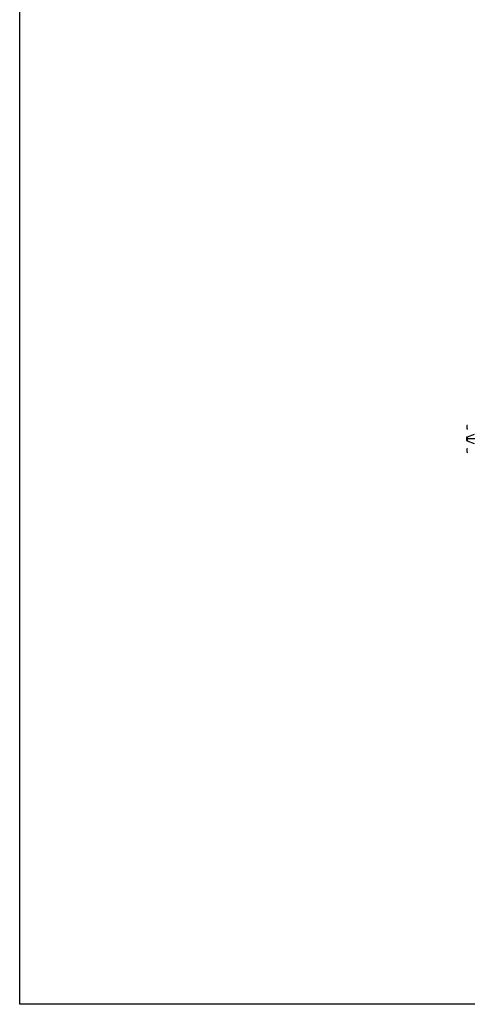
# Model space of a CAD drawing. Header units: millimetres. Extents: x -1616 to 13088, y -27 to 11384.
# Tile 1 of 17: x -1616 to 837, y -27 to 5374. Entities that reach past the tile are written whole.
import ezdxf

# ---------------------------------------------------------------- set-up
doc = ezdxf.new("R2010")
doc.units = ezdxf.units.MM
doc.header["$LTSCALE"] = 50
doc.linetypes.add('CENTER', pattern=[10.16, 6.35, -1.27, 1.27, -1.27])

msp = doc.modelspace()

# ---------------------------------------------------------------- linework, layer by layer
at = {"color": 7, "linetype": 'Continuous', "lineweight": 25}
for p, q in [((838.7, 3148.8), (834.6, 3147.5)), ((836.8, 3084.9), (832.8, 3083.4)), ((833.8, 3129.7), (837.8, 3128)), ((875.4, 3099.2), (836.8, 3084.9)), ((832.8, 3065.7), (836.8, 3064.2)), ((836.8, 3064.2), (875.4, 3049.9)), ((837.8, 3021.1), (833.8, 3019.4)), ((834.6, 3001.7), (838.7, 3000.3))]:
    msp.add_line(p, q, dxfattribs=at)
at = {"linetype": 'CENTER', "ltscale": 0.35}
msp.add_line((3794.7, 3074.6), (826.9, 3074.6), dxfattribs=at)
at = {"lineweight": 25}
msp.add_lwpolyline([(-1616.4, 11384.2), (13088.3, 11384.2), (13088.3, -27.1), (-1616.4, -27.1)], close=True, dxfattribs=at)
at = {"color": 7, "linetype": 'Continuous', "lineweight": 25}
for radius, start, end in [(1478, 177.173, 177.8615), (1478, 179.6558, 180.3442), (1474, 179.597, 180.403), (1478, 182.1385, 182.827)]:
    msp.add_arc((2310.8, 3074.6), radius, start, end, dxfattribs=at)

doc.saveas('drawing.dxf')
